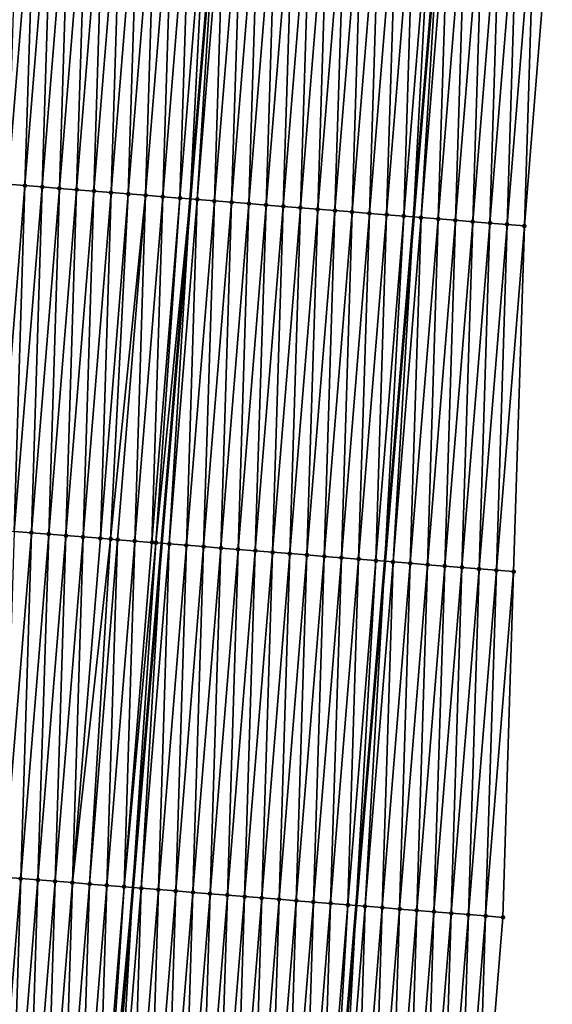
# Model space of a CAD drawing. Header units: feet. Extents: x 2017424 to 2024169, y 808042 to 818730.
# Tile 80 of 256: x 2023612 to 2023643, y 810595 to 810652. Entities that reach past the tile are written whole.
import ezdxf

# ---------------------------------------------------------------- set-up
doc = ezdxf.new("R2010")
doc.units = ezdxf.units.FT
doc.header["$MEASUREMENT"] = 0
for name, color, linetype, lineweight in [('EP_Travel Lane', 172, 'Continuous', 53), ('NB-Road Shots', 141, 'Continuous', 100), ('NB-Road X-Section', 40, 'Continuous', 13), ('STRIPING', 60, 'Continuous', 53)]:
    doc.layers.add(name, color=color, linetype=linetype, lineweight=lineweight)
doc.layers.add('I-77-MM15-17_NB-Surface-BORDER', color=7, linetype='Continuous')
doc.layers.add('I-77-MM15-17_NB-Surface-TIN', color=7, linetype='Continuous')

msp = doc.modelspace()

# ---------------------------------------------------------------- linework, layer by layer
at = {"layer": 'EP_Travel Lane'}
msp.add_polyline3d([(2023636.194975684, 810660.6554825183, 298.1690445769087), (2023634.536789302, 810640.7358832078, 297.4895052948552), (2023632.878651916, 810620.8168724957, 296.7929806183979), (2023631.220537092, 810600.8981328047, 296.0886426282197), (2023629.562454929, 810580.9797854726, 295.3729813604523), (2023627.904400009, 810561.0617654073, 294.647877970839), (2023626.231064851, 810541.1344200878, 293.9291751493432), (2023624.55288147, 810521.2178404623, 293.209604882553), (2023622.874719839, 810501.30151896, 292.4824102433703), (2023621.196554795, 810481.3851569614, 291.7564149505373), (2023619.518263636, 810461.467298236, 291.0746202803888), (2023617.839902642, 810441.5486107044, 290.4173127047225), (2023616.161568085, 810421.6302369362, 289.7507433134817)], dxfattribs=at)
at = {"layer": 'I-77-MM15-17_NB-Surface-BORDER', "color": 3, "linetype": 'Continuous', "lineweight": -3}
msp.add_polyline3d([(2023642.565586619, 810660.1413203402, 298.0679183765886), (2023640.946620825, 810640.2186194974, 297.3859252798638), (2023640.324488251, 810620.2163845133, 296.6617753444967), (2023639.702350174, 810600.2140818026, 295.9395872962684), (2023638.08350016, 810580.2928057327, 295.2164933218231), (2023636.464725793, 810560.3724605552, 294.466545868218), (2023634.838535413, 810540.4378691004, 293.733474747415), (2023633.211074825, 810520.5176756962, 292.9983499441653), (2023631.583581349, 810500.5970797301, 292.2751134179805), (2023628.959330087, 810480.7569502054, 291.580269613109), (2023626.335009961, 810460.9159777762, 290.9103057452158), (2023624.707408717, 810440.9940627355, 290.2260235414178), (2023624.076539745, 810420.9913689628, 289.5225833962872)], dxfattribs=at)
at = {"layer": 'I-77-MM15-17_NB-Surface-TIN', "color": 128, "linetype": 'Continuous', "lineweight": -3}
for points in [[(2023611.043547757, 810642.6283145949, 297.9676624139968), (2023612.662486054, 810662.5506770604, 298.6594169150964), (2023611.673668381, 810662.6300788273, 298.6866962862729)], [(2023611.043547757, 810642.6283145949, 297.9676624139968), (2023612.0403487, 810642.5483832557, 297.9369679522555), (2023612.662486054, 810662.5506770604, 298.6594169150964)], [(2023612.0403487, 810642.5483832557, 297.9369679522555), (2023613.659278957, 810662.4706467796, 298.6315766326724), (2023612.662486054, 810662.5506770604, 298.6594169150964)], [(2023612.0403487, 810642.5483832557, 297.9369679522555), (2023613.037138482, 810642.4683145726, 297.9102354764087), (2023613.659278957, 810662.4706467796, 298.6315766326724)], [(2023613.037138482, 810642.4683145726, 297.9102354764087), (2023614.656064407, 810662.3905247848, 298.6063820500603), (2023613.659278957, 810662.4706467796, 298.6315766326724)], [(2023613.037138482, 810642.4683145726, 297.9102354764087), (2023614.033912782, 810642.38805536, 297.8889992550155), (2023614.656064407, 810662.3905247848, 298.6063820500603)], [(2023614.033912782, 810642.38805536, 297.8889992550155), (2023615.652837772, 810662.3102540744, 298.5854774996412), (2023614.656064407, 810662.3905247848, 298.6063820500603)], [(2023614.033912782, 810642.38805536, 297.8889992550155), (2023615.030679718, 810642.307705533, 297.8703769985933), (2023615.652837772, 810662.3102540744, 298.5854774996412)], [(2023615.030679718, 810642.307705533, 297.8703769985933), (2023616.649612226, 810662.229996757, 298.5641865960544), (2023615.652837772, 810662.3102540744, 298.5854774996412)], [(2023615.030679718, 810642.307705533, 297.8703769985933), (2023616.027457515, 810642.2274893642, 297.8478990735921), (2023616.649612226, 810662.229996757, 298.5641865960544)], [(2023616.027457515, 810642.2274893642, 297.8478990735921), (2023617.646394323, 810662.1498334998, 298.540182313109), (2023616.649612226, 810662.229996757, 298.5641865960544)], [(2023616.027457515, 810642.2274893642, 297.8478990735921), (2023617.024247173, 810642.1474191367, 297.8212111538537), (2023617.646394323, 810662.1498334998, 298.540182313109)], [(2023617.024247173, 810642.1474191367, 297.8212111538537), (2023618.643177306, 810662.0696811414, 298.5158636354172), (2023617.646394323, 810662.1498334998, 298.540182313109)], [(2023617.024247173, 810642.1474191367, 297.8212111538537), (2023618.021045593, 810642.06745675, 297.7914123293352), (2023618.643177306, 810662.0696811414, 298.5158636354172)], [(2023618.021045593, 810642.06745675, 297.7914123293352), (2023619.63996753, 810661.9896178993, 298.4889742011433), (2023618.643177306, 810662.0696811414, 298.5158636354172)], [(2023618.021045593, 810642.06745675, 297.7914123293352), (2023619.017840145, 810641.9874467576, 297.7629867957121), (2023619.63996753, 810661.9896178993, 298.4889742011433)], [(2023619.017840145, 810641.9874467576, 297.7629867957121), (2023620.63676295, 810661.9096185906, 298.4602404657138), (2023619.63996753, 810661.9896178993, 298.4889742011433)], [(2023619.017840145, 810641.9874467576, 297.7629867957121), (2023620.014623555, 810641.9072996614, 297.7385163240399), (2023620.63676295, 810661.9096185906, 298.4602404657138)], [(2023620.014623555, 810641.9072996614, 297.7385163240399), (2023621.633547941, 810661.8294909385, 298.435209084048), (2023620.63676295, 810661.9096185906, 298.4602404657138)], [(2023620.014623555, 810641.9072996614, 297.7385163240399), (2023621.011384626, 810641.8268776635, 297.7219759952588), (2023621.633547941, 810661.8294909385, 298.435209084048)], [(2023621.011384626, 810641.8268776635, 297.7219759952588), (2023622.630309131, 810661.7490704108, 298.4186263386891), (2023621.633547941, 810661.8294909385, 298.435209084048)], [(2023621.011384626, 810641.8268776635, 297.7219759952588), (2023621.59959188, 810641.7792937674, 297.7158083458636), (2023622.630309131, 810661.7490704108, 298.4186263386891)], [(2023622.630309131, 810661.7490704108, 298.4186263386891), (2023621.59959188, 810641.7792937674, 297.7158083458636), (2023623.253886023, 810661.6986491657, 298.4114020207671)], [(2023622.008128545, 810641.7462445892, 297.7115246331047), (2023623.253886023, 810661.6986491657, 298.4114020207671), (2023621.59959188, 810641.7792937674, 297.7158083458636)], [(2023622.008128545, 810641.7462445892, 297.7115246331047), (2023623.627056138, 810661.6684753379, 298.4070787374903), (2023623.253886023, 810661.6986491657, 298.4114020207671)], [(2023622.008128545, 810641.7462445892, 297.7115246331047), (2023623.004884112, 810641.6657548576, 297.6969382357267), (2023623.627056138, 810661.6684753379, 298.4070787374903)], [(2023623.004884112, 810641.6657548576, 297.6969382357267), (2023624.623824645, 810661.5881448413, 298.3878988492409), (2023623.627056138, 810661.6684753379, 298.4070787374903)], [(2023623.004884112, 810641.6657548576, 297.6969382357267), (2023624.001646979, 810641.5853549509, 297.6797606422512), (2023624.623824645, 810661.5881448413, 298.3878988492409)], [(2023624.001646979, 810641.5853549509, 297.6797606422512), (2023625.620592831, 810661.5078103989, 298.3688327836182), (2023624.623824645, 810661.5881448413, 298.3878988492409)], [(2023624.001646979, 810641.5853549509, 297.6797606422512), (2023624.998412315, 810641.5049854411, 297.6617061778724), (2023625.620592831, 810661.5078103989, 298.3688327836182)], [(2023624.998412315, 810641.5049854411, 297.6617061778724), (2023626.617358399, 810661.4274437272, 298.3506964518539), (2023625.620592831, 810661.5078103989, 298.3688327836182)], [(2023624.998412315, 810641.5049854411, 297.6617061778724), (2023625.995164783, 810641.4244575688, 297.6482200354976), (2023626.617358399, 810661.4274437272, 298.3506964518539)], [(2023625.995164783, 810641.4244575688, 297.6482200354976), (2023627.614115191, 810661.3469690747, 298.335675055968), (2023626.617358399, 810661.4274437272, 298.3506964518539)], [(2023625.995164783, 810641.4244575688, 297.6482200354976), (2023626.991920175, 810641.3439656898, 297.6336955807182), (2023627.614115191, 810661.3469690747, 298.335675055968)], [(2023626.991920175, 810641.3439656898, 297.6336955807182), (2023628.610870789, 810661.266479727, 298.3210775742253), (2023627.614115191, 810661.3469690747, 298.335675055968)], [(2023626.991920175, 810641.3439656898, 297.6336955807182), (2023627.988682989, 810641.2635651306, 297.6165368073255), (2023628.610870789, 810661.266479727, 298.3210775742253)], [(2023627.988682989, 810641.2635651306, 297.6165368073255), (2023629.607633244, 810661.1860747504, 298.3040462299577), (2023628.610870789, 810661.266479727, 298.3210775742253)], [(2023627.988682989, 810641.2635651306, 297.6165368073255), (2023628.985452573, 810641.1832478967, 297.5969743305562), (2023629.607633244, 810661.1860747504, 298.3040462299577)], [(2023628.985452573, 810641.1832478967, 297.5969743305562), (2023630.604404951, 810661.1057836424, 298.2837300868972), (2023629.607633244, 810661.1860747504, 298.3040462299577)], [(2023628.985452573, 810641.1832478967, 297.5969743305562), (2023629.982226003, 810641.1029779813, 297.5760468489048), (2023630.604404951, 810661.1057836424, 298.2837300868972)], [(2023629.982226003, 810641.1029779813, 297.5760468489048), (2023631.60117657, 810661.0254914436, 298.2634454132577), (2023630.604404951, 810661.1057836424, 298.2837300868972)], [(2023629.982226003, 810641.1029779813, 297.5760468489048), (2023630.978998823, 810641.0227005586, 297.5553359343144), (2023631.60117657, 810661.0254914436, 298.2634454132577)], [(2023630.978998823, 810641.0227005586, 297.5553359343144), (2023632.59794752, 810660.9451910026, 298.2433985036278), (2023631.60117657, 810661.0254914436, 298.2634454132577)], [(2023630.978998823, 810641.0227005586, 297.5553359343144), (2023631.975767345, 810640.9423702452, 297.5361507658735), (2023632.59794752, 810660.9451910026, 298.2433985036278)], [(2023631.975767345, 810640.9423702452, 297.5361507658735), (2023633.594718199, 810660.8648872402, 298.2234474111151), (2023632.59794752, 810660.9451910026, 298.2433985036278)], [(2023631.975767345, 810640.9423702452, 297.5361507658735), (2023632.972538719, 810640.8620750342, 297.5159529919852), (2023633.594718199, 810660.8648872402, 298.2234474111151)], [(2023632.972538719, 810640.8620750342, 297.5159529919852), (2023634.591493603, 810660.784641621, 298.2018190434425), (2023633.594718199, 810660.8648872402, 298.2234474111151)], [(2023632.972538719, 810640.8620750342, 297.5159529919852), (2023633.969311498, 810640.7817971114, 297.4952565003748), (2023634.591493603, 810660.784641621, 298.2018190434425)], [(2023633.969311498, 810640.7817971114, 297.4952565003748), (2023635.588268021, 810660.704383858, 298.1805409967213), (2023634.591493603, 810660.784641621, 298.2018190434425)], [(2023633.969311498, 810640.7817971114, 297.4952565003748), (2023634.536789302, 810640.7358832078, 297.4895052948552), (2023635.588268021, 810660.704383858, 298.1805409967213)], [(2023635.588268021, 810660.704383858, 298.1805409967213), (2023634.536789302, 810640.7358832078, 297.4895052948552), (2023636.194975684, 810660.6554825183, 298.1690445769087)], [(2023634.966054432, 810640.701151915, 297.4851548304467), (2023636.194975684, 810660.6554825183, 298.1690445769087), (2023634.536789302, 810640.7358832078, 297.4895052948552)], [(2023634.966054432, 810640.701151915, 297.4851548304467), (2023636.585035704, 810660.6240432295, 298.1616533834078), (2023636.194975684, 810660.6554825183, 298.1690445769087)], [(2023634.966054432, 810640.701151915, 297.4851548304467), (2023635.962803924, 810640.6205874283, 297.4727249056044), (2023636.585035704, 810660.6240432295, 298.1616533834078)], [(2023635.962803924, 810640.6205874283, 297.4727249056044), (2023637.581799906, 810660.5436597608, 298.144001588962), (2023636.585035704, 810660.6240432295, 298.1616533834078)], [(2023635.962803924, 810640.6205874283, 297.4727249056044), (2023636.959566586, 810640.5401850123, 297.4556196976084), (2023637.581799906, 810660.5436597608, 298.144001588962)], [(2023636.959566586, 810640.5401850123, 297.4556196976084), (2023638.578560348, 810660.4632300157, 298.1276847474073), (2023637.581799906, 810660.5436597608, 298.144001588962)], [(2023636.959566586, 810640.5401850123, 297.4556196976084), (2023637.956327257, 810640.4597580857, 297.4392215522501), (2023638.578560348, 810660.4632300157, 298.1276847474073)], [(2023637.956327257, 810640.4597580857, 297.4392215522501), (2023639.575316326, 810660.382745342, 298.1129524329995), (2023638.578560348, 810660.4632300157, 298.1276847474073)], [(2023637.956327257, 810640.4597580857, 297.4392215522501), (2023638.953086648, 810640.3793154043, 297.4232778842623), (2023639.575316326, 810660.382745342, 298.1129524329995)], [(2023638.953086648, 810640.3793154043, 297.4232778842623), (2023640.572070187, 810660.3022346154, 298.0989716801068), (2023639.575316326, 810660.382745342, 298.1129524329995)], [(2023638.953086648, 810640.3793154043, 297.4232778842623), (2023639.949845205, 810640.2988624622, 297.4076302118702), (2023640.572070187, 810660.3022346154, 298.0989716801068)], [(2023639.949845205, 810640.2988624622, 297.4076302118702), (2023641.568822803, 810660.2217085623, 298.0854330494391), (2023640.572070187, 810660.3022346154, 298.0989716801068)], [(2023639.949845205, 810640.2988624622, 297.4076302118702), (2023640.946620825, 810640.2186194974, 297.3859252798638), (2023641.568822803, 810660.2217085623, 298.0854330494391)], [(2023640.946620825, 810640.2186194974, 297.3859252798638), (2023642.565586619, 810660.1413203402, 298.0679183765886), (2023641.568822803, 810660.2217085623, 298.0854330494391)], [(2023610.421429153, 810622.6262515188, 297.238557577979), (2023612.0403487, 810642.5483832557, 297.9369679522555), (2023611.043547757, 810642.6283145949, 297.9676624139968)], [(2023610.421429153, 810622.6262515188, 297.238557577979), (2023611.418217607, 810622.5461664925, 297.2122964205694), (2023612.0403487, 810642.5483832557, 297.9369679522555)], [(2023611.418217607, 810622.5461664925, 297.2122964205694), (2023613.037138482, 810642.4683145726, 297.9102354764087), (2023612.0403487, 810642.5483832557, 297.9369679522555)], [(2023611.418217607, 810622.5461664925, 297.2122964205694), (2023612.414986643, 810622.4658424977, 297.1929288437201), (2023613.037138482, 810642.4683145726, 297.9102354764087)], [(2023612.414986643, 810622.4658424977, 297.1929288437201), (2023614.033912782, 810642.38805536, 297.8889992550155), (2023613.037138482, 810642.4683145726, 297.9102354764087)], [(2023612.414986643, 810622.4658424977, 297.1929288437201), (2023613.411749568, 810622.3854433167, 297.1757301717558), (2023614.033912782, 810642.38805536, 297.8889992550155)], [(2023613.411749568, 810622.3854433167, 297.1757301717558), (2023615.030679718, 810642.307705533, 297.8703769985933), (2023614.033912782, 810642.38805536, 297.8889992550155)], [(2023613.411749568, 810622.3854433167, 297.1757301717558), (2023614.408527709, 810622.3052313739, 297.1531302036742), (2023615.030679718, 810642.307705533, 297.8703769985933)], [(2023614.408527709, 810622.3052313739, 297.1531302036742), (2023616.027457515, 810642.2274893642, 297.8478990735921), (2023615.030679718, 810642.307705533, 297.8703769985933)], [(2023614.408527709, 810622.3052313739, 297.1531302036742), (2023615.405315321, 810622.2251359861, 297.1271679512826), (2023616.027457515, 810642.2274893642, 297.8478990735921)], [(2023615.405315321, 810622.2251359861, 297.1271679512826), (2023617.024247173, 810642.1474191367, 297.8212111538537), (2023616.027457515, 810642.2274893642, 297.8478990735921)], [(2023615.405315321, 810622.2251359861, 297.1271679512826), (2023616.402110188, 810622.1451298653, 297.0986305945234), (2023617.024247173, 810642.1474191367, 297.8212111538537)], [(2023616.402110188, 810622.1451298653, 297.0986305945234), (2023618.021045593, 810642.06745675, 297.7914123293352), (2023617.024247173, 810642.1474191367, 297.8212111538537)], [(2023616.402110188, 810622.1451298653, 297.0986305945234), (2023616.997534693, 810622.0973593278, 297.0810039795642), (2023618.021045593, 810642.06745675, 297.7914123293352)], [(2023616.997534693, 810622.0973593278, 297.0810039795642), (2023619.017840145, 810641.9874467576, 297.7629867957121), (2023618.021045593, 810642.06745675, 297.7914123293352)], [(2023616.997534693, 810622.0973593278, 297.0810039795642), (2023617.398904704, 810622.0651194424, 297.0702173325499), (2023619.017840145, 810641.9874467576, 297.7629867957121)], [(2023617.398904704, 810622.0651194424, 297.0702173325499), (2023618.395687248, 810621.9849616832, 297.0460543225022), (2023619.017840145, 810641.9874467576, 297.7629867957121)], [(2023618.395687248, 810621.9849616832, 297.0460543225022), (2023620.014623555, 810641.9072996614, 297.7385163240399), (2023619.017840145, 810641.9874467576, 297.7629867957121)], [(2023618.395687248, 810621.9849616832, 297.0460543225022), (2023619.392435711, 810621.9043845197, 297.0339899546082), (2023620.014623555, 810641.9072996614, 297.7385163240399)], [(2023619.392435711, 810621.9043845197, 297.0339899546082), (2023621.011384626, 810641.8268776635, 297.7219759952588), (2023620.014623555, 810641.9072996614, 297.7385163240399)], [(2023619.392435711, 810621.9043845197, 297.0339899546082), (2023619.62101668, 810621.8857729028, 297.0350384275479), (2023621.011384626, 810641.8268776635, 297.7219759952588)], [(2023619.62101668, 810621.8857729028, 297.0350384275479), (2023621.59959188, 810641.7792937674, 297.7158083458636), (2023621.011384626, 810641.8268776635, 297.7219759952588)], [(2023619.62101668, 810621.8857729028, 297.0350384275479), (2023619.945262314, 810621.8595118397, 297.0325192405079), (2023621.59959188, 810641.7792937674, 297.7158083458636)], [(2023620.389164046, 810621.8235596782, 297.0290703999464), (2023621.59959188, 810641.7792937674, 297.7158083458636), (2023619.945262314, 810621.8595118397, 297.0325192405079)], [(2023620.389164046, 810621.8235596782, 297.0290703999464), (2023622.008128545, 810641.7462445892, 297.7115246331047), (2023621.59959188, 810641.7792937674, 297.7158083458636)], [(2023620.389164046, 810621.8235596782, 297.0290703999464), (2023621.385931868, 810621.7432207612, 297.0101332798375), (2023622.008128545, 810641.7462445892, 297.7115246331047)], [(2023621.385931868, 810621.7432207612, 297.0101332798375), (2023623.004884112, 810641.6657548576, 297.6969382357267), (2023622.008128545, 810641.7462445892, 297.7115246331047)], [(2023621.385931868, 810621.7432207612, 297.0101332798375), (2023622.38269966, 810621.6628814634, 296.9912071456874), (2023623.004884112, 810641.6657548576, 297.6969382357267)], [(2023622.38269966, 810621.6628814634, 296.9912071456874), (2023624.001646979, 810641.5853549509, 297.6797606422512), (2023623.004884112, 810641.6657548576, 297.6969382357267)], [(2023622.38269966, 810621.6628814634, 296.9912071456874), (2023623.379465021, 810621.5825122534, 296.9731438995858), (2023624.001646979, 810641.5853549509, 297.6797606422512)], [(2023623.379465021, 810621.5825122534, 296.9731438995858), (2023624.998412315, 810641.5049854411, 297.6617061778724), (2023624.001646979, 810641.5853549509, 297.6797606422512)], [(2023623.379465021, 810621.5825122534, 296.9731438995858), (2023624.37622176, 810621.5020369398, 296.9581414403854), (2023624.998412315, 810641.5049854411, 297.6617061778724)], [(2023624.37622176, 810621.5020369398, 296.9581414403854), (2023625.995164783, 810641.4244575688, 297.6482200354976), (2023624.998412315, 810641.5049854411, 297.6617061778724)], [(2023624.37622176, 810621.5020369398, 296.9581414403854), (2023625.372979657, 810621.4215758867, 296.9427276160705), (2023625.995164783, 810641.4244575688, 297.6482200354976)], [(2023625.372979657, 810621.4215758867, 296.9427276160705), (2023626.991920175, 810641.3439656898, 297.6336955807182), (2023625.995164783, 810641.4244575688, 297.6482200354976)], [(2023625.372979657, 810621.4215758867, 296.9427276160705), (2023626.369745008, 810621.3412065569, 296.9246678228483), (2023626.991920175, 810641.3439656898, 297.6336955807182)], [(2023626.369745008, 810621.3412065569, 296.9246678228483), (2023627.988682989, 810641.2635651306, 297.6165368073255), (2023626.991920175, 810641.3439656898, 297.6336955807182)], [(2023626.369745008, 810621.3412065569, 296.9246678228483), (2023627.366519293, 810621.2609471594, 296.9034367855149), (2023627.988682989, 810641.2635651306, 297.6165368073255)], [(2023627.366519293, 810621.2609471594, 296.9034367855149), (2023628.985452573, 810641.1832478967, 297.5969743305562), (2023627.988682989, 810641.2635651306, 297.6165368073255)], [(2023627.366519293, 810621.2609471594, 296.9034367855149), (2023628.3632986, 810621.1807495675, 296.8804228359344), (2023628.985452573, 810641.1832478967, 297.5969743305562)], [(2023628.3632986, 810621.1807495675, 296.8804228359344), (2023629.982226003, 810641.1029779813, 297.5760468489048), (2023628.985452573, 810641.1832478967, 297.5969743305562)], [(2023628.3632986, 810621.1807495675, 296.8804228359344), (2023629.360072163, 810621.1004812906, 296.8594479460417), (2023629.982226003, 810641.1029779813, 297.5760468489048)], [(2023629.360072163, 810621.1004812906, 296.8594479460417), (2023630.978998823, 810641.0227005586, 297.5553359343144), (2023629.982226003, 810641.1029779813, 297.5760468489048)], [(2023629.360072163, 810621.1004812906, 296.8594479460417), (2023630.356846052, 810621.020217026, 296.8383573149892), (2023630.978998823, 810641.0227005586, 297.5553359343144)], [(2023630.356846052, 810621.020217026, 296.8383573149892), (2023631.975767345, 810640.9423702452, 297.5361507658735), (2023630.978998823, 810641.0227005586, 297.5553359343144)], [(2023630.356846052, 810621.020217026, 296.8383573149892), (2023631.353620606, 810620.939960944, 296.8170306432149), (2023631.975767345, 810640.9423702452, 297.5361507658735)], [(2023631.353620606, 810620.939960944, 296.8170306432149), (2023632.972538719, 810640.8620750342, 297.5159529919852), (2023631.975767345, 810640.9423702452, 297.5361507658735)], [(2023631.353620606, 810620.939960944, 296.8170306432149), (2023632.350393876, 810620.8596890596, 296.7961598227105), (2023632.972538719, 810640.8620750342, 297.5159529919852)], [(2023632.350393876, 810620.8596890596, 296.7961598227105), (2023633.969311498, 810640.7817971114, 297.4952565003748), (2023632.972538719, 810640.8620750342, 297.5159529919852)], [(2023632.350393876, 810620.8596890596, 296.7961598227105), (2023632.878651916, 810620.8168724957, 296.7929806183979), (2023633.969311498, 810640.7817971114, 297.4952565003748)], [(2023633.969311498, 810640.7817971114, 297.4952565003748), (2023632.878651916, 810620.8168724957, 296.7929806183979), (2023634.536789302, 810640.7358832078, 297.4895052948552)], [(2023633.347125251, 810620.778901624, 296.7901612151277), (2023634.536789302, 810640.7358832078, 297.4895052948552), (2023632.878651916, 810620.8168724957, 296.7929806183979)], [(2023633.347125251, 810620.778901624, 296.7901612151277), (2023634.966054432, 810640.701151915, 297.4851548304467), (2023634.536789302, 810640.7358832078, 297.4895052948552)], [(2023633.347125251, 810620.778901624, 296.7901612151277), (2023634.343883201, 810620.698441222, 296.7747285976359), (2023634.966054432, 810640.701151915, 297.4851548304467)], [(2023634.343883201, 810620.698441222, 296.7747285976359), (2023635.962803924, 810640.6205874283, 297.4727249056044), (2023634.966054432, 810640.701151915, 297.4851548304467)], [(2023634.343883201, 810620.698441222, 296.7747285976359), (2023635.340640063, 810620.6179674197, 296.7596825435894), (2023635.962803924, 810640.6205874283, 297.4727249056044)], [(2023635.340640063, 810620.6179674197, 296.7596825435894), (2023636.959566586, 810640.5401850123, 297.4556196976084), (2023635.962803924, 810640.6205874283, 297.4727249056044)], [(2023635.340640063, 810620.6179674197, 296.7596825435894), (2023636.337398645, 810620.5375147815, 296.7440259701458), (2023636.959566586, 810640.5401850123, 297.4556196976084)], [(2023636.337398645, 810620.5375147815, 296.7440259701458), (2023637.956327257, 810640.4597580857, 297.4392215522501), (2023636.959566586, 810640.5401850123, 297.4556196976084)], [(2023636.337398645, 810620.5375147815, 296.7440259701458), (2023637.33415763, 810620.4570671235, 296.7282257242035), (2023637.956327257, 810640.4597580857, 297.4392215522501)], [(2023637.33415763, 810620.4570671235, 296.7282257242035), (2023638.953086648, 810640.3793154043, 297.4232778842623), (2023637.956327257, 810640.4597580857, 297.4392215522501)], [(2023637.33415763, 810620.4570671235, 296.7282257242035), (2023638.330919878, 810620.3766595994, 296.7112677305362), (2023638.953086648, 810640.3793154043, 297.4232778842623)], [(2023638.330919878, 810620.3766595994, 296.7112677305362), (2023639.949845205, 810640.2988624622, 297.4076302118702), (2023638.953086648, 810640.3793154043, 297.4232778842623)], [(2023638.330919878, 810620.3766595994, 296.7112677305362), (2023639.327700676, 810620.2964803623, 296.6877242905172), (2023639.949845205, 810640.2988624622, 297.4076302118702)], [(2023639.327700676, 810620.2964803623, 296.6877242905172), (2023640.946620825, 810640.2186194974, 297.3859252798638), (2023639.949845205, 810640.2988624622, 297.4076302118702)], [(2023639.327700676, 810620.2964803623, 296.6877242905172), (2023640.324488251, 810620.2163845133, 296.6617753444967), (2023640.946620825, 810640.2186194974, 297.3859252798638)], [(2023610.796052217, 810602.5435276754, 296.4998002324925), (2023612.414986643, 810622.4658424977, 297.1929288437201), (2023611.418217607, 810622.5461664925, 297.2122964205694)], [(2023610.796052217, 810602.5435276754, 296.4998002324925), (2023611.792807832, 810602.4630385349, 296.4851967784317), (2023612.414986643, 810622.4658424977, 297.1929288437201)], [(2023611.792807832, 810602.4630385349, 296.4851967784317), (2023613.411749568, 810622.3854433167, 297.1757301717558), (2023612.414986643, 810622.4658424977, 297.1929288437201)], [(2023611.792807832, 810602.4630385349, 296.4851967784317), (2023612.789585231, 810602.3828174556, 296.4628605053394), (2023613.411749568, 810622.3854433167, 297.1757301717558)], [(2023612.789585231, 810602.3828174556, 296.4628605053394), (2023614.408527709, 810622.3052313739, 297.1531302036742), (2023613.411749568, 810622.3854433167, 297.1757301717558)], [(2023612.789585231, 810602.3828174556, 296.4628605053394), (2023613.786381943, 810602.3028340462, 296.4336681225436), (2023614.408527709, 810622.3052313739, 297.1531302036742)], [(2023613.786381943, 810602.3028340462, 296.4336681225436), (2023615.405315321, 810622.2251359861, 297.1271679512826), (2023614.408527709, 810622.3052313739, 297.1531302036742)], [(2023613.786381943, 810602.3028340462, 296.4336681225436), (2023614.783175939, 810602.2228172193, 296.4054397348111), (2023615.405315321, 810622.2251359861, 297.1271679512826)], [(2023614.783175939, 810602.2228172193, 296.4054397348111), (2023616.402110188, 810622.1451298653, 297.0986305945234), (2023615.405315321, 810622.2251359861, 297.1271679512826)], [(2023614.783175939, 810602.2228172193, 296.4054397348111), (2023616.997534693, 810622.0973593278, 297.0810039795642), (2023616.402110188, 810622.1451298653, 297.0986305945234)], [(2023614.783175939, 810602.2228172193, 296.4054397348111), (2023615.779963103, 810602.1427163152, 296.3796367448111), (2023616.997534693, 810622.0973593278, 297.0810039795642)], [(2023615.779963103, 810602.1427163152, 296.3796367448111), (2023617.398904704, 810622.0651194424, 297.0702173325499), (2023616.997534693, 810622.0973593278, 297.0810039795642)], [(2023615.779963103, 810602.1427163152, 296.3796367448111), (2023616.776740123, 810602.0624905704, 296.3574350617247), (2023617.398904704, 810622.0651194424, 297.0702173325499)], [(2023616.776740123, 810602.0624905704, 296.3574350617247), (2023618.395687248, 810621.9849616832, 297.0460543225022), (2023617.398904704, 810622.0651194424, 297.0702173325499)], [(2023616.776740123, 810602.0624905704, 296.3574350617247), (2023617.773500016, 810601.982054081, 296.3413127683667), (2023618.395687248, 810621.9849616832, 297.0460543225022)], [(2023617.773500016, 810601.982054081, 296.3413127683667), (2023619.392435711, 810621.9043845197, 297.0339899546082), (2023618.395687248, 810621.9849616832, 297.0460543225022)], [(2023617.773500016, 810601.982054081, 296.3413127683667), (2023619.62101668, 810621.8857729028, 297.0350384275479), (2023619.392435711, 810621.9043845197, 297.0339899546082)], [(2023617.773500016, 810601.982054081, 296.3413127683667), (2023618.290962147, 810601.9400839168, 296.3390192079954), (2023619.62101668, 810621.8857729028, 297.0350384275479)], [(2023619.62101668, 810621.8857729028, 297.0350384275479), (2023618.290962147, 810601.9400839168, 296.3390192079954), (2023619.945262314, 810621.8595118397, 297.0325192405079)], [(2023618.770226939, 810601.9012118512, 296.3368949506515), (2023619.945262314, 810621.8595118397, 297.0325192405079), (2023618.290962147, 810601.9400839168, 296.3390192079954)], [(2023618.770226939, 810601.9012118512, 296.3368949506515), (2023620.389164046, 810621.8235596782, 297.0290703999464), (2023619.945262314, 810621.8595118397, 297.0325192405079)], [(2023618.770226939, 810601.9012118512, 296.3368949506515), (2023619.76699068, 810601.8208227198, 296.3194065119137), (2023620.389164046, 810621.8235596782, 297.0290703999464)], [(2023619.76699068, 810601.8208227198, 296.3194065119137), (2023621.385931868, 810621.7432207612, 297.0101332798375), (2023620.389164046, 810621.8235596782, 297.0290703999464)], [(2023619.76699068, 810601.8208227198, 296.3194065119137), (2023620.763767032, 810601.7405887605, 296.2974417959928), (2023621.385931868, 810621.7432207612, 297.0101332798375)], [(2023620.763767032, 810601.7405887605, 296.2974417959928), (2023622.38269966, 810621.6628814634, 296.9912071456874), (2023621.385931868, 810621.7432207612, 297.0101332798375)], [(2023620.763767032, 810601.7405887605, 296.2974417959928), (2023621.760536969, 810601.660275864, 296.2777541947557), (2023622.38269966, 810621.6628814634, 296.9912071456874)], [(2023621.760536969, 810601.660275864, 296.2777541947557), (2023623.379465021, 810621.5825122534, 296.9731438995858), (2023622.38269966, 810621.6628814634, 296.9912071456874)], [(2023621.760536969, 810601.660275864, 296.2777541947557), (2023622.757296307, 810601.5798325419, 296.2618290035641), (2023623.379465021, 810621.5825122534, 296.9731438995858)], [(2023622.757296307, 810601.5798325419, 296.2618290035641), (2023624.37622176, 810621.5020369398, 296.9581414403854), (2023623.379465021, 810621.5825122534, 296.9731438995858)], [(2023622.757296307, 810601.5798325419, 296.2618290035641), (2023623.754056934, 810601.4994050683, 296.2454466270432), (2023624.37622176, 810621.5020369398, 296.9581414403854)], [(2023623.754056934, 810601.4994050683, 296.2454466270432), (2023625.372979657, 810621.4215758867, 296.9427276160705), (2023624.37622176, 810621.5020369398, 296.9581414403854)], [(2023623.754056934, 810601.4994050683, 296.2454466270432), (2023624.750820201, 810601.4190100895, 296.2281268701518), (2023625.372979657, 810621.4215758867, 296.9427276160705)], [(2023624.750820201, 810601.4190100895, 296.2281268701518), (2023626.369745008, 810621.3412065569, 296.9246678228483), (2023625.372979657, 810621.4215758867, 296.9427276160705)], [(2023624.750820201, 810601.4190100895, 296.2281268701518), (2023625.747594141, 810601.3387464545, 296.2070182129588), (2023626.369745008, 810621.3412065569, 296.9246678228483)], [(2023625.747594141, 810601.3387464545, 296.2070182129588), (2023627.366519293, 810621.2609471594, 296.9034367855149), (2023626.369745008, 810621.3412065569, 296.9246678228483)], [(2023625.747594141, 810601.3387464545, 296.2070182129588), (2023626.744377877, 810601.2586033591, 296.1824323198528), (2023627.366519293, 810621.2609471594, 296.9034367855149)], [(2023626.744377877, 810601.2586033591, 296.1824323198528), (2023628.3632986, 810621.1807495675, 296.8804228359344), (2023627.366519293, 810621.2609471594, 296.9034367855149)], [(2023626.744377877, 810601.2586033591, 296.1824323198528), (2023627.741158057, 810601.1784165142, 296.1591084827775), (2023628.3632986, 810621.1807495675, 296.8804228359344)], [(2023627.741158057, 810601.1784165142, 296.1591084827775), (2023629.360072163, 810621.1004812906, 296.8594479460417), (2023628.3632986, 810621.1807495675, 296.8804228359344)], [(2023627.741158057, 810601.1784165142, 296.1591084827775), (2023628.737935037, 810601.0981902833, 296.13692082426), (2023629.360072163, 810621.1004812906, 296.8594479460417)], [(2023628.737935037, 810601.0981902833, 296.13692082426), (2023630.356846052, 810621.020217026, 296.8383573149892), (2023629.360072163, 810621.1004812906, 296.8594479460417)], [(2023628.737935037, 810601.0981902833, 296.13692082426), (2023629.734713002, 810601.0179761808, 296.114383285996), (2023630.356846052, 810621.020217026, 296.8383573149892)], [(2023629.734713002, 810601.0179761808, 296.114383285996), (2023631.353620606, 810620.939960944, 296.8170306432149), (2023630.356846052, 810621.020217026, 296.8383573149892)], [(2023629.734713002, 810601.0179761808, 296.114383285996), (2023630.731490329, 810600.9377542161, 296.09207255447), (2023631.353620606, 810620.939960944, 296.8170306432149)], [(2023630.731490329, 810600.9377542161, 296.09207255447), (2023632.350393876, 810620.8596890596, 296.7961598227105), (2023631.353620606, 810620.939960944, 296.8170306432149)], [(2023630.731490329, 810600.9377542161, 296.09207255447), (2023631.220537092, 810600.8981328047, 296.0886426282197), (2023632.350393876, 810620.8596890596, 296.7961598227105)], [(2023632.350393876, 810620.8596890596, 296.7961598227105), (2023631.220537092, 810600.8981328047, 296.0886426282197), (2023632.878651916, 810620.8168724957, 296.7929806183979)], [(2023631.728224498, 810600.8570011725, 296.0850819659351), (2023632.878651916, 810620.8168724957, 296.7929806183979), (2023631.220537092, 810600.8981328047, 296.0886426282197)], [(2023631.728224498, 810600.8570011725, 296.0850819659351), (2023633.347125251, 810620.778901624, 296.7901612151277), (2023632.878651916, 810620.8168724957, 296.7929806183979)], [(2023631.728224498, 810600.8570011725, 296.0850819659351), (2023632.72497889, 810600.776496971, 296.0709129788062), (2023633.347125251, 810620.778901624, 296.7901612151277)], [(2023632.72497889, 810600.776496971, 296.0709129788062), (2023634.343883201, 810620.698441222, 296.7747285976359), (2023633.347125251, 810620.778901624, 296.7901612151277)], [(2023632.72497889, 810600.776496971, 296.0709129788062), (2023633.72174001, 810600.6960755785, 296.054355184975), (2023634.343883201, 810620.698441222, 296.7747285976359)], [(2023633.72174001, 810600.6960755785, 296.054355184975), (2023635.340640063, 810620.6179674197, 296.7596825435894), (2023634.343883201, 810620.698441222, 296.7747285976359)], [(2023633.72174001, 810600.6960755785, 296.054355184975), (2023634.718505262, 810600.6157050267, 296.0363307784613), (2023635.340640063, 810620.6179674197, 296.7596825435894)], [(2023634.718505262, 810600.6157050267, 296.0363307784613), (2023636.337398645, 810620.5375147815, 296.7440259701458), (2023635.340640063, 810620.6179674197, 296.7596825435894)], [(2023634.718505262, 810600.6157050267, 296.0363307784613), (2023635.715260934, 810600.5352165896, 296.0217070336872), (2023636.337398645, 810620.5375147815, 296.7440259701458)], [(2023635.715260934, 810600.5352165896, 296.0217070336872), (2023637.33415763, 810620.4570671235, 296.7282257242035), (2023636.337398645, 810620.5375147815, 296.7440259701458)], [(2023635.715260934, 810600.5352165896, 296.0217070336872), (2023636.712013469, 810600.4546895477, 296.0081969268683), (2023637.33415763, 810620.4570671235, 296.7282257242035)], [(2023636.712013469, 810600.4546895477, 296.0081969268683), (2023638.330919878, 810620.3766595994, 296.7112677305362), (2023637.33415763, 810620.4570671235, 296.7282257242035)], [(2023636.712013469, 810600.4546895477, 296.0081969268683), (2023637.708775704, 810600.3742818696, 295.9912435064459), (2023638.330919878, 810620.3766595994, 296.7112677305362)], [(2023637.708775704, 810600.3742818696, 295.9912435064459), (2023639.327700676, 810620.2964803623, 296.6877242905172), (2023638.330919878, 810620.3766595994, 296.7112677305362)], [(2023637.708775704, 810600.3742818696, 295.9912435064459), (2023638.705558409, 810600.2941260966, 295.967023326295), (2023639.327700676, 810620.2964803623, 296.6877242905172)], [(2023638.705558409, 810600.2941260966, 295.967023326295), (2023640.324488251, 810620.2163845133, 296.6617753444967), (2023639.327700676, 810620.2964803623, 296.6877242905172)], [(2023638.705558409, 810600.2941260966, 295.967023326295), (2023639.702350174, 810600.2140818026, 295.9395872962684), (2023640.324488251, 810620.2163845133, 296.6617753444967)], [(2023610.173921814, 810582.5413193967, 295.7748840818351), (2023611.792807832, 810602.4630385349, 296.4851967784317), (2023610.796052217, 810602.5435276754, 296.4998002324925)], [(2023610.173921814, 810582.5413193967, 295.7748840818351), (2023611.170698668, 810582.4610916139, 295.7527411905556), (2023611.792807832, 810602.4630385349, 296.4851967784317)], [(2023611.170698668, 810582.4610916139, 295.7527411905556), (2023612.789585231, 810602.3828174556, 296.4628605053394), (2023611.792807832, 810602.4630385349, 296.4851967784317)], [(2023611.170698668, 810582.4610916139, 295.7527411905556), (2023612.167487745, 810582.3810142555, 295.7262589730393), (2023612.789585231, 810602.3828174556, 296.4628605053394)], [(2023612.167487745, 810582.3810142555, 295.7262589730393), (2023613.786381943, 810602.3028340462, 296.4336681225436), (2023612.789585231, 810602.3828174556, 296.4628605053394)], [(2023612.167487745, 810582.3810142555, 295.7262589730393), (2023613.164275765, 810582.3009238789, 295.7001522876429), (2023613.786381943, 810602.3028340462, 296.4336681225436)], [(2023613.164275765, 810582.3009238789, 295.7001522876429), (2023614.783175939, 810602.2228172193, 296.4054397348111), (2023613.786381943, 810602.3028340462, 296.4336681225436)], [(2023613.164275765, 810582.3009238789, 295.7001522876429), (2023614.161064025, 810582.2208364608, 295.6739602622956), (2023614.783175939, 810602.2228172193, 296.4054397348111)], [(2023614.161064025, 810582.2208364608, 295.6739602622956), (2023615.779963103, 810602.1427163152, 296.3796367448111), (2023614.783175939, 810602.2228172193, 296.4054397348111)], [(2023614.161064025, 810582.2208364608, 295.6739602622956), (2023615.157835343, 810582.140540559, 295.6537824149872), (2023615.779963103, 810602.1427163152, 296.3796367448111)], [(2023615.157835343, 810582.140540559, 295.6537824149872), (2023616.776740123, 810602.0624905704, 296.3574350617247), (2023615.779963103, 810602.1427163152, 296.3796367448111)], [(2023615.157835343, 810582.140540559, 295.6537824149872), (2023616.1545863, 810582.0599940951, 295.6408325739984), (2023616.776740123, 810602.0624905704, 296.3574350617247)], [(2023616.1545863, 810582.0599940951, 295.6408325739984), (2023617.773500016, 810601.982054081, 296.3413127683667), (2023616.776740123, 810602.0624905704, 296.3574350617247)], [(2023616.1545863, 810582.0599940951, 295.6408325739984), (2023616.448117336, 810582.0359572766, 295.6460996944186), (2023617.773500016, 810601.982054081, 296.3413127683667)], [(2023616.448117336, 810582.0359572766, 295.6460996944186), (2023618.290962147, 810601.9400839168, 296.3390192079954), (2023617.773500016, 810601.982054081, 296.3413127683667)], [(2023616.448117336, 810582.0359572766, 295.6460996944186), (2023616.636669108, 810582.0207418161, 295.6430418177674), (2023618.290962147, 810601.9400839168, 296.3390192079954)], [(2023617.151318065, 810581.9792114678, 295.6346953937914), (2023618.290962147, 810601.9400839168, 296.3390192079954), (2023616.636669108, 810582.0207418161, 295.6430418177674)], [(2023617.151318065, 810581.9792114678, 295.6346953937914), (2023618.770226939, 810601.9012118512, 296.3368949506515), (2023618.290962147, 810601.9400839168, 296.3390192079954)], [(2023617.151318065, 810581.9792114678, 295.6346953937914), (2023618.148095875, 810581.8989954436, 295.6122133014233), (2023618.770226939, 810601.9012118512, 296.3368949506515)], [(2023618.148095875, 810581.8989954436, 295.6122133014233), (2023619.76699068, 810601.8208227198, 296.3194065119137), (2023618.770226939, 810601.9012118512, 296.3368949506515)], [(2023618.148095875, 810581.8989954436, 295.6122133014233), (2023619.144869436, 810581.8187271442, 295.59123919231), (2023619.76699068, 810601.8208227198, 296.3194065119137)], [(2023619.144869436, 810581.8187271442, 295.59123919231), (2023620.763767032, 810601.7405887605, 296.2974417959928), (2023619.76699068, 810601.8208227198, 296.3194065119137)], [(2023619.144869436, 810581.8187271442, 295.59123919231), (2023620.141636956, 810581.738384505, 295.5724095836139), (2023620.763767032, 810601.7405887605, 296.2974417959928)], [(2023620.141636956, 810581.738384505, 295.5724095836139), (2023621.760536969, 810601.660275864, 296.2777541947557), (2023620.763767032, 810601.7405887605, 296.2974417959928)], [(2023620.141636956, 810581.738384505, 295.5724095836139), (2023621.13839686, 810581.6579481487, 295.5562834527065), (2023621.760536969, 810601.660275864, 296.2777541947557)], [(2023621.13839686, 810581.6579481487, 295.5562834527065), (2023622.757296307, 810601.5798325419, 296.2618290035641), (2023621.760536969, 810601.660275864, 296.2777541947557)], [(2023621.13839686, 810581.6579481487, 295.5562834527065), (2023622.135157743, 810581.5775238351, 295.5398099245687), (2023622.757296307, 810601.5798325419, 296.2618290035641)], [(2023622.135157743, 810581.5775238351, 295.5398099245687), (2023623.754056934, 810601.4994050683, 296.2454466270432), (2023622.757296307, 810601.5798325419, 296.2618290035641)], [(2023622.135157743, 810581.5775238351, 295.5398099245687), (2023623.131922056, 810581.4971417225, 295.5221190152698), (2023623.754056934, 810601.4994050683, 296.2454466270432)], [(2023623.131922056, 810581.4971417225, 295.5221190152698), (2023624.750820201, 810601.4190100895, 296.2281268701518), (2023623.754056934, 810601.4994050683, 296.2454466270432)], [(2023623.131922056, 810581.4971417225, 295.5221190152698), (2023624.12869998, 810581.4169271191, 295.4995959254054), (2023624.750820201, 810601.4190100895, 296.2281268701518)], [(2023624.12869998, 810581.4169271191, 295.4995959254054), (2023625.747594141, 810601.3387464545, 296.2070182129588), (2023624.750820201, 810601.4190100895, 296.2281268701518)], [(2023624.12869998, 810581.4169271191, 295.4995959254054), (2023625.125482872, 810581.3367736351, 295.4753097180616), (2023625.747594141, 810601.3387464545, 296.2070182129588)], [(2023625.125482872, 810581.3367736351, 295.4753097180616), (2023626.744377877, 810601.2586033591, 296.1824323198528), (2023625.747594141, 810601.3387464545, 296.2070182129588)], [(2023625.125482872, 810581.3367736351, 295.4753097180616), (2023626.122262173, 810581.256575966, 295.4522981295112), (2023626.744377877, 810601.2586033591, 296.1824323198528)], [(2023626.122262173, 810581.256575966, 295.4522981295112), (2023627.741158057, 810601.1784165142, 296.1591084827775), (2023626.744377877, 810601.2586033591, 296.1824323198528)], [(2023626.122262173, 810581.256575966, 295.4522981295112), (2023627.119038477, 810581.1763414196, 295.4303503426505), (2023627.741158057, 810601.1784165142, 296.1591084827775)], [(2023627.119038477, 810581.1763414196, 295.4303503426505), (2023628.737935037, 810601.0981902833, 296.13692082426), (2023627.741158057, 810601.1784165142, 296.1591084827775)], [(2023627.119038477, 810581.1763414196, 295.4303503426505), (2023628.11581915, 810581.0961606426, 295.4068514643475), (2023628.737935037, 810601.0981902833, 296.13692082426)], [(2023628.11581915, 810581.0961606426, 295.4068514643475), (2023629.734713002, 810601.0179761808, 296.114383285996), (2023628.737935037, 810601.0981902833, 296.13692082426)], [(2023628.11581915, 810581.0961606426, 295.4068514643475), (2023629.112603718, 810581.0160277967, 295.3819699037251), (2023629.734713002, 810601.0179761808, 296.114383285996)], [(2023629.112603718, 810581.0160277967, 295.3819699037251), (2023630.731490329, 810600.9377542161, 296.09207255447), (2023629.734713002, 810601.0179761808, 296.114383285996)], [(2023629.112603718, 810581.0160277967, 295.3819699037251), (2023629.562454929, 810580.9797854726, 295.3729813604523), (2023630.731490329, 810600.9377542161, 296.09207255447)], [(2023630.731490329, 810600.9377542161, 296.09207255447), (2023629.562454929, 810580.9797854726, 295.3729813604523), (2023631.220537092, 810600.8981328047, 296.0886426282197)], [(2023630.109374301, 810580.9357228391, 295.3620532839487), (2023631.220537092, 810600.8981328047, 296.0886426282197), (2023629.562454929, 810580.9797854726, 295.3729813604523)], [(2023630.109374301, 810580.9357228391, 295.3620532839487), (2023631.728224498, 810600.8570011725, 296.0850819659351), (2023631.220537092, 810600.8981328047, 296.0886426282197)], [(2023630.109374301, 810580.9357228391, 295.3620532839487), (2023631.106129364, 810580.8552269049, 295.3476458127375), (2023631.728224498, 810600.8570011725, 296.0850819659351)], [(2023631.106129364, 810580.8552269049, 295.3476458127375), (2023632.72497889, 810600.776496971, 296.0709129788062), (2023631.728224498, 810600.8570011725, 296.0850819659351)], [(2023631.106129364, 810580.8552269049, 295.3476458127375), (2023632.10289123, 810580.7748146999, 295.3308229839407), (2023632.72497889, 810600.776496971, 296.0709129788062)], [(2023632.10289123, 810580.7748146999, 295.3308229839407), (2023633.72174001, 810600.6960755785, 296.054355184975), (2023632.72497889, 810600.776496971, 296.0709129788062)], [(2023632.10289123, 810580.7748146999, 295.3308229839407), (2023633.099658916, 810580.6944740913, 295.3119347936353), (2023633.72174001, 810600.6960755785, 296.054355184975)], [(2023633.099658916, 810580.6944740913, 295.3119347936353), (2023634.718505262, 810600.6157050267, 296.0363307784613), (2023633.72174001, 810600.6960755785, 296.054355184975)], [(2023633.099658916, 810580.6944740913, 295.3119347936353), (2023634.096424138, 810580.6141031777, 295.2939208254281), (2023634.718505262, 810600.6157050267, 296.0363307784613)], [(2023634.096424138, 810580.6141031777, 295.2939208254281), (2023635.715260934, 810600.5352165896, 296.0217070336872), (2023634.718505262, 810600.6157050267, 296.0363307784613)], [(2023634.096424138, 810580.6141031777, 295.2939208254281), (2023635.093183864, 810580.5336646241, 295.2778580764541), (2023635.715260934, 810600.5352165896, 296.0217070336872)], [(2023635.093183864, 810580.5336646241, 295.2778580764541), (2023636.712013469, 810600.4546895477, 296.0081969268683), (2023635.715260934, 810600.5352165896, 296.0217070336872)], [(2023635.093183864, 810580.5336646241, 295.2778580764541), (2023636.089951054, 810580.4533179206, 295.2591457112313), (2023636.712013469, 810600.4546895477, 296.0081969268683)], [(2023636.089951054, 810580.4533179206, 295.2591457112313), (2023637.708775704, 810600.3742818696, 295.9912435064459), (2023636.712013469, 810600.4546895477, 296.0081969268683)], [(2023636.089951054, 810580.4533179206, 295.2591457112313), (2023637.086724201, 810580.3730445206, 295.2383187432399), (2023637.708775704, 810600.3742818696, 295.9912435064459)], [(2023637.086724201, 810580.3730445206, 295.2383187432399), (2023638.705558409, 810600.2941260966, 295.967023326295), (2023637.708775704, 810600.3742818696, 295.9912435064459)], [(2023637.086724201, 810580.3730445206, 295.2383187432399), (2023638.08350016, 810580.2928057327, 295.2164933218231), (2023638.705558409, 810600.2941260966, 295.967023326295)], [(2023638.08350016, 810580.2928057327, 295.2164933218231), (2023639.702350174, 810600.2140818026, 295.9395872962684), (2023638.705558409, 810600.2941260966, 295.967023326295)]]:
    msp.add_3dface(points, dxfattribs=at)
at = {"layer": 'NB-Road Shots', "lineweight": 100}
for p in [(2023612.0403487, 810642.5483832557, 297.9369679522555), (2023613.037138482, 810642.4683145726, 297.9102354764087), (2023614.033912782, 810642.38805536, 297.8889992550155), (2023615.030679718, 810642.307705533, 297.8703769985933), (2023616.027457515, 810642.2274893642, 297.8478990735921), (2023617.024247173, 810642.1474191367, 297.8212111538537), (2023618.021045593, 810642.06745675, 297.7914123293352), (2023619.017840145, 810641.9874467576, 297.7629867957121), (2023620.014623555, 810641.9072996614, 297.7385163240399), (2023621.011384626, 810641.8268776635, 297.7219759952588), (2023622.008128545, 810641.7462445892, 297.7115246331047), (2023623.004884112, 810641.6657548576, 297.6969382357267), (2023624.001646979, 810641.5853549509, 297.6797606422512), (2023624.998412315, 810641.5049854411, 297.6617061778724), (2023625.995164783, 810641.4244575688, 297.6482200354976), (2023626.991920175, 810641.3439656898, 297.6336955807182), (2023627.988682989, 810641.2635651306, 297.6165368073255), (2023628.985452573, 810641.1832478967, 297.5969743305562), (2023629.982226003, 810641.1029779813, 297.5760468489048), (2023630.978998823, 810641.0227005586, 297.5553359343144), (2023631.975767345, 810640.9423702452, 297.5361507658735), (2023632.972538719, 810640.8620750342, 297.5159529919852), (2023633.969311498, 810640.7817971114, 297.4952565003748), (2023634.966054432, 810640.701151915, 297.4851548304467), (2023635.962803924, 810640.6205874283, 297.4727249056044), (2023636.959566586, 810640.5401850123, 297.4556196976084), (2023637.956327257, 810640.4597580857, 297.4392215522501), (2023638.953086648, 810640.3793154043, 297.4232778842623), (2023639.949845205, 810640.2988624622, 297.4076302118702), (2023640.946620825, 810640.2186194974, 297.3859252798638), (2023612.414986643, 810622.4658424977, 297.1929288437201), (2023613.411749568, 810622.3854433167, 297.1757301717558), (2023614.408527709, 810622.3052313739, 297.1531302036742), (2023615.405315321, 810622.2251359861, 297.1271679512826), (2023616.402110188, 810622.1451298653, 297.0986305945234), (2023616.997534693, 810622.0973593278, 297.0810039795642), (2023617.398904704, 810622.0651194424, 297.0702173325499), (2023618.395687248, 810621.9849616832, 297.0460543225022), (2023619.392435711, 810621.9043845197, 297.0339899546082), (2023619.62101668, 810621.8857729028, 297.0350384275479), (2023620.389164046, 810621.8235596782, 297.0290703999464), (2023621.385931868, 810621.7432207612, 297.0101332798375), (2023622.38269966, 810621.6628814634, 296.9912071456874), (2023623.379465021, 810621.5825122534, 296.9731438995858), (2023624.37622176, 810621.5020369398, 296.9581414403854), (2023625.372979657, 810621.4215758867, 296.9427276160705), (2023626.369745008, 810621.3412065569, 296.9246678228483), (2023627.366519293, 810621.2609471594, 296.9034367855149), (2023628.3632986, 810621.1807495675, 296.8804228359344), (2023629.360072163, 810621.1004812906, 296.8594479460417), (2023630.356846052, 810621.020217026, 296.8383573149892), (2023631.353620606, 810620.939960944, 296.8170306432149), (2023632.350393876, 810620.8596890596, 296.7961598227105), (2023633.347125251, 810620.778901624, 296.7901612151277), (2023634.343883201, 810620.698441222, 296.7747285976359), (2023635.340640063, 810620.6179674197, 296.7596825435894), (2023636.337398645, 810620.5375147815, 296.7440259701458), (2023637.33415763, 810620.4570671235, 296.7282257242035), (2023638.330919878, 810620.3766595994, 296.7112677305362), (2023639.327700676, 810620.2964803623, 296.6877242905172), (2023640.324488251, 810620.2163845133, 296.6617753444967), (2023611.792807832, 810602.4630385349, 296.4851967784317), (2023612.789585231, 810602.3828174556, 296.4628605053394), (2023613.786381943, 810602.3028340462, 296.4336681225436), (2023614.783175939, 810602.2228172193, 296.4054397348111), (2023615.779963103, 810602.1427163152, 296.3796367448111), (2023616.776740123, 810602.0624905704, 296.3574350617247), (2023617.773500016, 810601.982054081, 296.3413127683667), (2023618.770226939, 810601.9012118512, 296.3368949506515), (2023619.76699068, 810601.8208227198, 296.3194065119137), (2023620.763767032, 810601.7405887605, 296.2974417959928), (2023621.760536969, 810601.660275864, 296.2777541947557), (2023622.757296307, 810601.5798325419, 296.2618290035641), (2023623.754056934, 810601.4994050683, 296.2454466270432), (2023624.750820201, 810601.4190100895, 296.2281268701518), (2023625.747594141, 810601.3387464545, 296.2070182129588), (2023626.744377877, 810601.2586033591, 296.1824323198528), (2023627.741158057, 810601.1784165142, 296.1591084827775), (2023628.737935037, 810601.0981902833, 296.13692082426), (2023629.734713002, 810601.0179761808, 296.114383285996), (2023630.731490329, 810600.9377542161, 296.09207255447), (2023631.728224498, 810600.8570011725, 296.0850819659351), (2023632.72497889, 810600.776496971, 296.0709129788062), (2023633.72174001, 810600.6960755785, 296.054355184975), (2023634.718505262, 810600.6157050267, 296.0363307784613), (2023635.715260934, 810600.5352165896, 296.0217070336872), (2023636.712013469, 810600.4546895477, 296.0081969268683), (2023637.708775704, 810600.3742818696, 295.9912435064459), (2023638.705558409, 810600.2941260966, 295.967023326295), (2023639.702350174, 810600.2140818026, 295.9395872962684)]:
    msp.add_point(p, dxfattribs=at)
at = {"layer": 'NB-Road X-Section', "extrusion": (0.08094643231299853, 0.9961121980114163, 0.03475865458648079), "elevation": 971305.4616116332, "flags": 128}
msp.add_lwpolyline([(-1951334.119873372, -33484.11838031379), (-1951333.119873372, -33484.09666225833), (-1951332.119873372, -33484.08100512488), (-1951331.119873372, -33484.06505181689), (-1951330.119873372, -33484.04864375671), (-1951329.119873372, -33484.03152820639), (-1951328.119873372, -33484.01909076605), (-1951327.119873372, -33484.00898298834), (-1951326.119873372, -33483.98827398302), (-1951325.119873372, -33483.96806399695), (-1951324.119873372, -33483.94886722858), (-1951323.119873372, -33483.92814379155), (-1951322.119873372, -33483.90720365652), (-1951321.119873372, -33483.8876293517), (-1951320.119873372, -33483.87046020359), (-1951319.119873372, -33483.85592696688), (-1951318.119873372, -33483.84243267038), (-1951317.119873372, -33483.82436728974), (-1951316.119873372, -33483.80717931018), (-1951315.119873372, -33483.79258409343), (-1951314.119873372, -33483.78212641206), (-1951313.119873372, -33483.76557608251), (-1951312.119873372, -33483.74109081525), (-1951311.119873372, -33483.7126480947), (-1951310.119873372, -33483.68283125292), (-1951309.119873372, -33483.65612719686), (-1951308.119873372, -33483.63363568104), (-1951307.119873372, -33483.61500216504), (-1951306.119873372, -33483.59375310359), (-1951305.119873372, -33483.56700446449), (-1951304.119873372, -33483.53629144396), (-1951303.119873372, -33483.50956695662), (-1951302.119873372, -33483.48984874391), (-1951301.119873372, -33483.47081588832), (-1951300.119873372, -33483.45460731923), (-1951299.119873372, -33483.43455618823), (-1951298.119873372, -33483.41058407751), (-1951297.119873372, -33483.3865497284), (-1951296.119873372, -33483.36758791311), (-1951295.119873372, -33483.3510577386), (-1951294.119873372, -33483.33389829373), (-1951293.119873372, -33483.31529533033), (-1951292.119873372, -33483.29391529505), (-1951291.492747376, -33483.28217207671), (-1951291.15950928, -33483.27947884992), (-1951291.119873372, -33483.27951605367), (-1951291.028271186, -33483.27982796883), (-1951290.119873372, -33483.30090795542), (-1951289.119873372, -33483.33668934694), (-1951288.119873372, -33483.37165241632), (-1951287.119873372, -33483.40754326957), (-1951286.119873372, -33483.43943965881), (-1951285.289794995, -33483.46344552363)], dxfattribs=at)
at = {"layer": 'NB-Road X-Section', "extrusion": (0.08094643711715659, 0.9961121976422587, 0.03475865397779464), "elevation": 971285.4710339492, "flags": 128}
msp.add_lwpolyline([(-1951335.115187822, -33484.147110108), (-1951334.115187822, -33484.12114547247), (-1951333.115187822, -33484.09758779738), (-1951332.115187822, -33484.08061955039), (-1951331.115187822, -33484.06480975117), (-1951330.115187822, -33484.04914371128), (-1951329.115187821, -33484.03408855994), (-1951328.115187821, -33484.01864661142), (-1951327.115187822, -33484.0126443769), (-1951326.115187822, -33483.99176093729), (-1951325.115187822, -33483.97042137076), (-1951324.115187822, -33483.94931798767), (-1951323.115187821, -33483.92833041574), (-1951322.115187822, -33483.90530255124), (-1951321.115187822, -33483.88405867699), (-1951320.115187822, -33483.86598796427), (-1951319.115187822, -33483.8505648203), (-1951318.115187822, -33483.83555329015), (-1951317.115187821, -33483.81747912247), (-1951316.115187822, -33483.79854154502), (-1951315.115187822, -33483.77959297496), (-1951314.344525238, -33483.77362133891), (-1951314.115187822, -33483.7746704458), (-1951313.115187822, -33483.76259878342), (-1951312.115187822, -33483.73842116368), (-1951311.712525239, -33483.72762799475), (-1951311.115187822, -33483.70999072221), (-1951310.115187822, -33483.68143611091), (-1951309.115187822, -33483.65545816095), (-1951308.115187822, -33483.63284452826), (-1951307.115187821, -33483.61563545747), (-1951306.115187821, -33483.5962561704), (-1951305.115187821, -33483.56997913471), (-1951304.115187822, -33483.54004778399), (-1951303.115187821, -33483.51150489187), (-1951302.115187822, -33483.49362835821), (-1951301.115187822, -33483.47787806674), (-1951300.115187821, -33483.46287394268), (-1951299.115187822, -33483.44226359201), (-1951298.115187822, -33483.41784507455), (-1951297.115187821, -33483.39524580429), (-1951296.115187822, -33483.37222567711), (-1951295.115187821, -33483.35779521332), (-1951294.115187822, -33483.34427727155), (-1951293.115187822, -33483.32848876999), (-1951292.115187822, -33483.3050628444), (-1951291.220906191, -33483.28857067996), (-1951291.115187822, -33483.28780711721), (-1951291.088334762, -33483.28777707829), (-1951290.924525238, -33483.28959135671), (-1951290.115187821, -33483.31388739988), (-1951289.115187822, -33483.35303548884), (-1951288.115187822, -33483.38651384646), (-1951287.115187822, -33483.42295868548), (-1951286.115187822, -33483.45551276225), (-1951285.115187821, -33483.48105003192), (-1951284.517096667, -33483.49652935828)], dxfattribs=at)
at = {"layer": 'NB-Road X-Section', "extrusion": (0.08094643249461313, 0.9961121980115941, 0.0347586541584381), "elevation": 971265.4619791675, "flags": 128}
msp.add_lwpolyline([(-1951336.119697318, -33484.17400225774), (-1951335.119697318, -33484.14654963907), (-1951334.119697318, -33484.12231481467), (-1951333.119697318, -33484.1053511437), (-1951332.119697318, -33484.09183286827), (-1951331.119697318, -33484.07720028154), (-1951330.119697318, -33484.05916497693), (-1951329.119697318, -33484.04259717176), (-1951328.119697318, -33484.02841961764), (-1951327.119697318, -33484.02142480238), (-1951326.119697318, -33483.99910058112), (-1951325.119697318, -33483.97654941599), (-1951324.119697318, -33483.95434834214), (-1951323.119697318, -33483.93101040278), (-1951322.119697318, -33483.90640964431), (-1951321.119697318, -33483.88528822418), (-1951320.119697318, -33483.86795799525), (-1951319.119697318, -33483.85156571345), (-1951318.119697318, -33483.83563089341), (-1951317.119697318, -33483.81593138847), (-1951316.119697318, -33483.79395339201), (-1951315.119697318, -33483.77645437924), (-1951314.119697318, -33483.7720338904), (-1951313.119697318, -33483.75590184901), (-1951312.119697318, -33483.73368674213), (-1951311.119697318, -33483.70786815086), (-1951310.119697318, -33483.6796226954), (-1951309.119697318, -33483.65041266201), (-1951308.119697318, -33483.62806288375), (-1951307.119697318, -33483.61345059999), (-1951306.119697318, -33483.59480164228), (-1951305.119697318, -33483.57041860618), (-1951304.119697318, -33483.54483424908), (-1951303.119697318, -33483.52019644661), (-1951302.119697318, -33483.49950668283), (-1951301.119697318, -33483.48153211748), (-1951300.119697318, -33483.46427095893), (-1951299.119697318, -33483.4458008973), (-1951298.119697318, -33483.42394098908), (-1951297.119697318, -33483.40104012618), (-1951296.119697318, -33483.38185930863), (-1951295.119697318, -33483.36484871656), (-1951294.119697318, -33483.34870114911), (-1951293.119697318, -33483.32923375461), (-1951292.119697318, -33483.30857133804), (-1951291.168543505, -33483.29226161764), (-1951291.119697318, -33483.29183380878), (-1951291.058162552, -33483.29171339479), (-1951290.119697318, -33483.3068292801), (-1951290.100638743, -33483.30742932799), (-1951289.119697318, -33483.34783505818), (-1951288.119697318, -33483.37874035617), (-1951287.119697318, -33483.41470906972), (-1951286.119697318, -33483.44572547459), (-1951285.119697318, -33483.4740039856)], dxfattribs=at)
at = {"layer": 'STRIPING'}
msp.add_polyline3d([(2023623.253886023, 810661.6986491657, 298.4114020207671), (2023621.59959188, 810641.7792937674, 297.7158083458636), (2023619.945262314, 810621.8595118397, 297.0325192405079), (2023618.290962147, 810601.9400839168, 296.3390192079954), (2023616.636669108, 810582.0207418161, 295.6430418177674), (2023614.982438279, 810562.102148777, 294.9254530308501), (2023613.333153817, 810542.1788750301, 294.2017614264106), (2023611.686318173, 810522.2599308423, 293.4764261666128), (2023610.039501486, 810502.3412159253, 292.7443196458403), (2023608.392615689, 810482.4216651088, 292.0369018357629), (2023606.745677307, 810462.5014782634, 291.3482645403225), (2023605.098677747, 810442.580551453, 290.6814838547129), (2023603.451639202, 810422.6591531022, 290.0286321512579)], dxfattribs=at)

doc.saveas('drawing.dxf')
